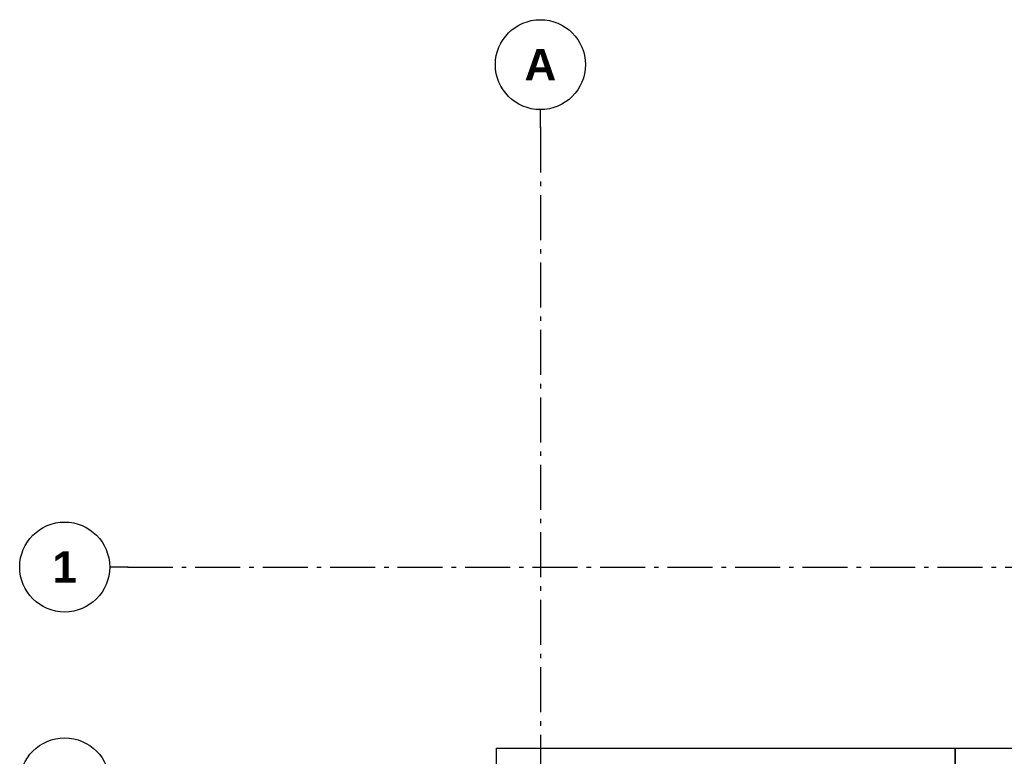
# Model space of a CAD drawing. Header units: millimetres. Extents: x 159314 to 204670, y 149478 to 189280.
# Tile 16 of 43: x 170753 to 181694, y 181089 to 189280. Entities that reach past the tile are written whole.
import ezdxf
from ezdxf.enums import TextEntityAlignment as Align

# ---------------------------------------------------------------- set-up
doc = ezdxf.new("R2010")
doc.units = ezdxf.units.MM
doc.header["$LTSCALE"] = 0.5
doc.header["$MEASUREMENT"] = 0
doc.linetypes.add('Akselinje', pattern=[1500, 1000, -200, 100, -200])
doc.linetypes.add('PLINE', pattern=[0])
doc.layers.add('26-- Yttertak(Nye konstruksjoner)', color=7, linetype='Continuous')
doc.layers.add('822- Modullinjer(Nye konstruksjoner)', color=7, linetype='Continuous')
doc.styles.add('GENERATED_STYLE_4', font='arialbd.ttf')

# ---------------------------------------------------------------- blocks, each defined once
blk = doc.blocks.new('Standard grid marker[153]_1', base_point=(171753, 180794))
at = {"layer": '822- Modullinjer(Nye konstruksjoner)', "linetype": 'PLINE'}
blk.add_circle((171253, 180794), 500, dxfattribs=at)
at = {"layer": '822- Modullinjer(Nye konstruksjoner)', "style": 'GENERATED_STYLE_4'}
for tag, p in [('AC_MarkerText_1_0', (171253, 180969)), ('AC_MarkerText_1_1', (203645, 180969))]:
    blk.add_attdef(tag, text='', height=350, dxfattribs=at).set_placement(p, align=Align.TOP_CENTER)
blk = doc.blocks.new('Standard grid marker[159]_1', base_point=(176539, 188280))
at = {"layer": '822- Modullinjer(Nye konstruksjoner)', "linetype": 'Akselinje'}
for q in [(176539, 188280), (176539, 150688)]:
    blk.add_line((176539, 188080), q, dxfattribs=at)
at = {"layer": '822- Modullinjer(Nye konstruksjoner)', "linetype": 'PLINE'}
blk.add_circle((176539, 188780), 500, dxfattribs=at)
at = {"layer": '822- Modullinjer(Nye konstruksjoner)', "linetype": 'Akselinje'}
blk.add_point((176539, 188080), dxfattribs=at)
blk.add_point((176539, 188080), dxfattribs=at)
at = {"layer": '822- Modullinjer(Nye konstruksjoner)', "style": 'GENERATED_STYLE_4'}
for tag, p in [('AC_MarkerText_1_0', (176539, 188955)), ('AC_MarkerText_1_1', (176539, 150163))]:
    blk.add_attdef(tag, text='', height=350, rotation=360, dxfattribs=at).set_placement(p, align=Align.TOP_CENTER)
blk = doc.blocks.new('Standard grid marker[169]_1', base_point=(171753, 183194))
at = {"layer": '822- Modullinjer(Nye konstruksjoner)', "linetype": 'Akselinje'}
for q in [(171753, 183194), (202945, 183194)]:
    blk.add_line((171953, 183194), q, dxfattribs=at)
at = {"layer": '822- Modullinjer(Nye konstruksjoner)', "linetype": 'PLINE'}
blk.add_circle((171253, 183194), 500, dxfattribs=at)
at = {"layer": '822- Modullinjer(Nye konstruksjoner)', "linetype": 'Akselinje'}
blk.add_point((171953, 183194), dxfattribs=at)
blk.add_point((171953, 183194), dxfattribs=at)
at = {"layer": '822- Modullinjer(Nye konstruksjoner)', "style": 'GENERATED_STYLE_4'}
for tag, p in [('AC_MarkerText_1_0', (171253, 183369)), ('AC_MarkerText_1_1', (203645, 183369))]:
    blk.add_attdef(tag, text='', height=350, dxfattribs=at).set_placement(p, align=Align.TOP_CENTER)

msp = doc.modelspace()

# ---------------------------------------------------------------- linework, layer by layer
at = {"layer": '26-- Yttertak(Nye konstruksjoner)', "linetype": 'PLINE', "flags": 128}
for points in [[(176052.9, 181179.7), (181148.9, 181179.7)], [(176052.9, 165007.7), (176052.9, 181179.7)], [(181148.9, 181179.7), (181148.9, 165007.7)], [(181148.9, 181179.7), (184644.9, 181179.7)], [(181148.9, 165007.7), (181148.9, 181179.7)]]:
    msp.add_lwpolyline(points, dxfattribs=at)

# ---------------------------------------------------------------- block references
at = {"layer": '822- Modullinjer(Nye konstruksjoner)', "linetype": 'PLINE'}
ref = msp.add_blockref('Standard grid marker[159]_1', (176538.9, 188279.7), dxfattribs=at)
ref.add_attrib('AC_MarkerText_1', 'A', dxfattribs={"color": 7, "height": 350, "rotation": 360, "style": 'GENERATED_STYLE_4'}).set_placement((176538.9, 188954.7), align=Align.TOP_CENTER)
ref = msp.add_blockref('Standard grid marker[169]_1', (171752.9, 183193.7), dxfattribs=at)
ref.add_attrib('AC_MarkerText_1', '1', dxfattribs={"color": 7, "height": 350, "style": 'GENERATED_STYLE_4'}).set_placement((171252.9, 183368.7), align=Align.TOP_CENTER)
msp.add_blockref('Standard grid marker[153]_1', (171752.9, 180793.7), dxfattribs=at)

doc.saveas('drawing.dxf')
